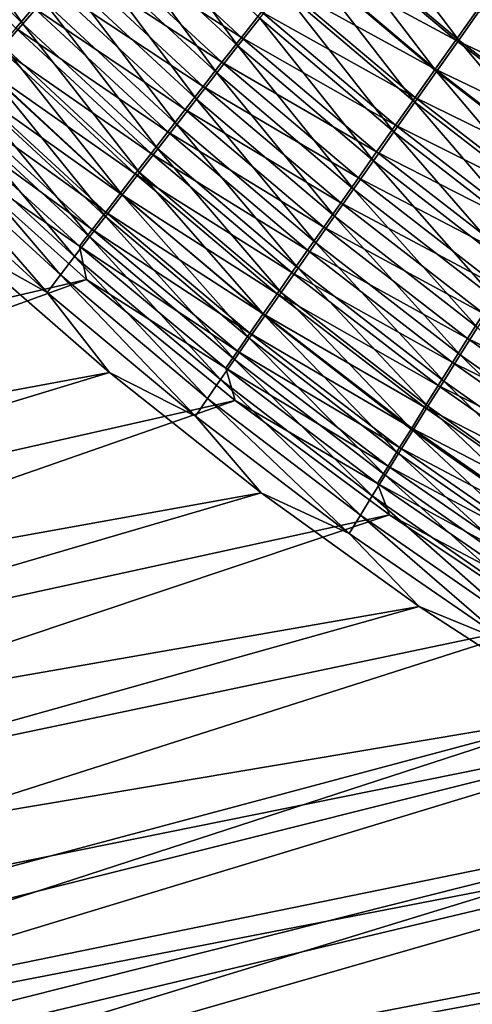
# Model space of a CAD drawing. Header units: metres. Extents: x -901 to 901, y -486 to 401.
# Tile 52 of 256: x -546 to -524, y -273 to -227. Entities that reach past the tile are written whole.
import ezdxf

# ---------------------------------------------------------------- set-up
doc = ezdxf.new("R2010")
doc.units = ezdxf.units.M

msp = doc.modelspace()

# ---------------------------------------------------------------- linework, layer by layer
at = {"layer": 'top0'}
for points in [[(-551.714539, -220.9216, -472.99588), (-550.709045, -219.866409, -474.538147), (-545.598999, -227.100433, -472.66748)], [(-550.709045, -219.866409, -474.538147), (-544.64502, -225.994431, -474.238678), (-545.598999, -227.100433, -472.66748)], [(-552.075806, -221.129883, -467.903656), (-545.939026, -227.312851, -467.538544), (-545.100403, -226.338959, -469.126648)], [(-551.714539, -220.9216, -472.99588), (-545.598999, -227.100433, -472.66748), (-546.516418, -228.165909, -471.046448)], [(-541.575928, -222.447311, -478.637054), (-540.488037, -221.193344, -479.993103), (-535.412109, -228.15094, -478.38382)], [(-540.488037, -221.193344, -479.993103), (-534.381653, -226.837006, -479.769165), (-535.412109, -228.15094, -478.38382)], [(-531.116821, -222.685333, -483.567139), (-529.974792, -221.236649, -484.708557), (-524.952515, -227.870697, -483.400146)], [(-529.974792, -221.236649, -484.708557), (-523.874023, -226.353302, -484.569489), (-524.952515, -227.870697, -483.400146)], [(-542.373657, -223.183777, -473.611298), (-535.246948, -227.744644, -474.741364), (-541.398193, -222.058548, -475.007202)], [(-541.398193, -222.058548, -475.007202), (-535.246948, -227.744644, -474.741364), (-534.294128, -226.530396, -476.114136)], [(-542.632263, -223.666428, -477.224976), (-541.575928, -222.447311, -478.637054), (-536.411621, -229.427322, -476.941406)], [(-541.575928, -222.447311, -478.637054), (-535.412109, -228.15094, -478.38382), (-536.411621, -229.427322, -476.941406)], [(-532.30127, -223.996277, -478.695251), (-525.096252, -227.869308, -479.717712), (-531.26355, -222.679321, -479.900604)], [(-532.232788, -224.102661, -482.362427), (-531.116821, -222.685333, -483.567139), (-526.005554, -229.354279, -482.166077)], [(-531.26355, -222.679321, -479.900604), (-525.096252, -227.869308, -479.717712), (-524.092346, -226.457962, -480.89212)], [(-531.116821, -222.685333, -483.567139), (-524.952515, -227.870697, -483.400146), (-526.005554, -229.354279, -482.166077)], [(-543.31665, -224.273163, -472.164917), (-536.169128, -228.921738, -473.315826), (-542.373657, -223.183777, -473.611298)], [(-542.373657, -223.183777, -473.611298), (-536.169128, -228.921738, -473.315826), (-535.246948, -227.744644, -474.741364)], [(-543.655701, -224.849289, -475.758331), (-542.632263, -223.666428, -477.224976), (-537.379028, -230.664627, -475.443542)], [(-542.632263, -223.666428, -477.224976), (-536.411621, -229.427322, -476.941406), (-537.379028, -230.664627, -475.443542)], [(-544.225952, -225.325333, -470.669495), (-537.05957, -230.060196, -471.838989), (-543.31665, -224.273163, -472.164917)], [(-543.31665, -224.273163, -472.164917), (-537.05957, -230.060196, -471.838989), (-536.169128, -228.921738, -473.315826)], [(-533.321472, -225.487076, -481.095917), (-532.232788, -224.102661, -482.362427), (-527.031982, -230.802353, -480.868896)], [(-533.311829, -225.280457, -477.432587), (-526.074768, -229.246902, -478.483215), (-532.30127, -223.996277, -478.695251)], [(-532.30127, -223.996277, -478.695251), (-526.074768, -229.246902, -478.483215), (-525.096252, -227.869308, -479.717712)], [(-532.232788, -224.102661, -482.362427), (-526.005554, -229.354279, -482.166077), (-527.031982, -230.802353, -480.868896)], [(-544.64502, -225.994431, -474.238678), (-543.655701, -224.849289, -475.758331), (-538.31311, -231.861298, -473.891815)], [(-543.655701, -224.849289, -475.758331), (-537.379028, -230.664627, -475.443542), (-538.31311, -231.861298, -473.891815)], [(-545.100403, -226.338959, -469.126648), (-537.917053, -231.158585, -470.312378), (-544.225952, -225.325333, -470.669495)], [(-544.225952, -225.325333, -470.669495), (-537.917053, -231.158585, -470.312378), (-537.05957, -230.060196, -471.838989)], [(-534.294128, -226.530396, -476.114136), (-527.026794, -230.589142, -477.190216), (-533.311829, -225.280457, -477.432587)], [(-533.311829, -225.280457, -477.432587), (-527.026794, -230.589142, -477.190216), (-526.074768, -229.246902, -478.483215)], [(-534.381653, -226.837006, -479.769165), (-533.321472, -225.487076, -481.095917), (-528.030579, -232.213257, -479.510223)], [(-533.321472, -225.487076, -481.095917), (-527.031982, -230.802353, -480.868896), (-528.030579, -232.213257, -479.510223)], [(-545.598999, -227.100433, -472.66748), (-544.64502, -225.994431, -474.238678), (-539.212585, -233.015793, -472.287781)], [(-544.64502, -225.994431, -474.238678), (-538.31311, -231.861298, -473.891815), (-539.212585, -233.015793, -472.287781)], [(-545.939026, -227.312851, -467.538544), (-538.74054, -232.215439, -468.737671), (-545.100403, -226.338959, -469.126648)], [(-545.100403, -226.338959, -469.126648), (-538.74054, -232.215439, -468.737671), (-537.917053, -231.158585, -470.312378)], [(-535.246948, -227.744644, -474.741364), (-527.951233, -231.894501, -475.840302), (-534.294128, -226.530396, -476.114136)], [(-534.294128, -226.530396, -476.114136), (-527.951233, -231.894501, -475.840302), (-527.026794, -230.589142, -477.190216)], [(-525.096252, -227.869308, -479.717712), (-517.763916, -231.310303, -480.712189), (-524.092346, -226.457962, -480.89212)], [(-524.952515, -227.870697, -483.400146), (-523.874023, -226.353302, -484.569489), (-518.565369, -232.78009, -483.206818)], [(-546.516418, -228.165909, -471.046448), (-545.598999, -227.100433, -472.66748), (-540.076355, -234.126633, -470.633209)], [(-545.598999, -227.100433, -472.66748), (-539.212585, -233.015793, -472.287781), (-540.076355, -234.126633, -470.633209)], [(-535.412109, -228.15094, -478.38382), (-534.381653, -226.837006, -479.769165), (-529.000183, -233.585358, -478.091736)], [(-534.381653, -226.837006, -479.769165), (-528.030579, -232.213257, -479.510223), (-529.000183, -233.585358, -478.091736)], [(-546.740784, -228.245865, -465.907562), (-539.528931, -233.229523, -467.117157), (-545.939026, -227.312851, -467.538544)], [(-545.939026, -227.312851, -467.538544), (-539.528931, -233.229523, -467.117157), (-538.74054, -232.215439, -468.737671)], [(-536.169128, -228.921738, -473.315826), (-528.846924, -233.161377, -474.435028), (-535.246948, -227.744644, -474.741364)], [(-535.246948, -227.744644, -474.741364), (-528.846924, -233.161377, -474.435028), (-527.951233, -231.894501, -475.840302)], [(-526.074768, -229.246902, -478.483215), (-518.704285, -232.783386, -479.50647), (-525.096252, -227.869308, -479.717712)], [(-526.005554, -229.354279, -482.166077), (-524.952515, -227.870697, -483.400146), (-519.551697, -234.328491, -481.939789)], [(-525.096252, -227.869308, -479.717712), (-518.704285, -232.783386, -479.50647), (-517.763916, -231.310303, -480.712189)], [(-524.952515, -227.870697, -483.400146), (-518.565369, -232.78009, -483.206818), (-519.551697, -234.328491, -481.939789)], [(-547.5047, -229.13681, -464.236115), (-540.281433, -234.199585, -465.453308), (-546.740784, -228.245865, -465.907562)], [(-547.396179, -229.18959, -469.377899), (-546.516418, -228.165909, -471.046448), (-540.903381, -235.192474, -468.930511)], [(-546.740784, -228.245865, -465.907562), (-540.281433, -234.199585, -465.453308), (-539.528931, -233.229523, -467.117157)], [(-546.516418, -228.165909, -471.046448), (-540.076355, -234.126633, -470.633209), (-540.903381, -235.192474, -468.930511)], [(-536.411621, -229.427322, -476.941406), (-535.412109, -228.15094, -478.38382), (-529.939697, -234.916977, -476.615112)], [(-535.412109, -228.15094, -478.38382), (-529.000183, -233.585358, -478.091736), (-529.939697, -234.916977, -476.615112)], [(-537.05957, -230.060196, -471.838989), (-529.712769, -234.388199, -472.976044), (-536.169128, -228.921738, -473.315826)], [(-536.169128, -228.921738, -473.315826), (-529.712769, -234.388199, -472.976044), (-528.846924, -233.161377, -474.435028)], [(-548.237244, -230.170258, -467.664337), (-547.396179, -229.18959, -469.377899), (-541.692566, -236.212021, -467.182281)], [(-548.229797, -229.984558, -462.52652), (-540.996948, -235.12442, -463.748596), (-547.5047, -229.13681, -464.236115)], [(-547.5047, -229.13681, -464.236115), (-540.996948, -235.12442, -463.748596), (-540.281433, -234.199585, -465.453308)], [(-547.396179, -229.18959, -469.377899), (-540.903381, -235.192474, -468.930511), (-541.692566, -236.212021, -467.182281)], [(-537.379028, -230.664627, -475.443542), (-536.411621, -229.427322, -476.941406), (-530.847839, -236.206482, -475.082031)], [(-536.411621, -229.427322, -476.941406), (-529.939697, -234.916977, -476.615112), (-530.847839, -236.206482, -475.082031)], [(-527.031982, -230.802353, -480.868896), (-526.005554, -229.354279, -482.166077), (-520.512085, -235.838593, -480.608124)], [(-527.026794, -230.589142, -477.190216), (-519.619995, -234.220062, -478.239227), (-526.074768, -229.246902, -478.483215)], [(-526.074768, -229.246902, -478.483215), (-519.619995, -234.220062, -478.239227), (-518.704285, -232.783386, -479.50647)], [(-526.005554, -229.354279, -482.166077), (-519.551697, -234.328491, -481.939789), (-520.512085, -235.838593, -480.608124)], [(-548.9151, -230.787933, -460.781128), (-541.674622, -236.002777, -462.005493), (-548.229797, -229.984558, -462.52652)], [(-548.229797, -229.984558, -462.52652), (-541.674622, -236.002777, -462.005493), (-540.996948, -235.12442, -463.748596)], [(-549.038635, -231.106705, -465.908203), (-548.237244, -230.170258, -467.664337), (-542.443054, -237.18399, -465.391144)], [(-548.237244, -230.170258, -467.664337), (-541.692566, -236.212021, -467.182281), (-542.443054, -237.18399, -465.391144)], [(-537.917053, -231.158585, -470.312378), (-530.547668, -235.573425, -471.464874), (-537.05957, -230.060196, -471.838989)], [(-537.05957, -230.060196, -471.838989), (-530.547668, -235.573425, -471.464874), (-529.712769, -234.388199, -472.976044)], [(-549.55957, -231.545776, -459.00235), (-542.313477, -236.83342, -460.226471), (-548.9151, -230.787933, -460.781128)], [(-548.9151, -230.787933, -460.781128), (-542.313477, -236.83342, -460.226471), (-541.674622, -236.002777, -462.005493)], [(-538.31311, -231.861298, -473.891815), (-537.379028, -230.664627, -475.443542), (-531.72345, -237.452209, -473.49411)], [(-537.379028, -230.664627, -475.443542), (-530.847839, -236.206482, -475.082031), (-531.72345, -237.452209, -473.49411)], [(-528.030579, -232.213257, -479.510223), (-527.031982, -230.802353, -480.868896), (-521.445435, -237.308609, -479.213593)], [(-527.951233, -231.894501, -475.840302), (-520.51001, -235.618637, -476.91217), (-527.026794, -230.589142, -477.190216)], [(-527.031982, -230.802353, -480.868896), (-520.512085, -235.838593, -480.608124), (-521.445435, -237.308609, -479.213593)], [(-527.026794, -230.589142, -477.190216), (-520.51001, -235.618637, -476.91217), (-519.619995, -234.220062, -478.239227)], [(-549.799255, -231.997696, -464.11203), (-549.038635, -231.106705, -465.908203), (-543.153748, -238.107071, -463.559692)], [(-549.038635, -231.106705, -465.908203), (-542.443054, -237.18399, -465.391144), (-543.153748, -238.107071, -463.559692)], [(-538.74054, -232.215439, -468.737671), (-531.350464, -236.715454, -469.903107), (-537.917053, -231.158585, -470.312378)], [(-537.917053, -231.158585, -470.312378), (-531.350464, -236.715454, -469.903107), (-530.547668, -235.573425, -471.464874)], [(-549.333984, -233.161362, -457.154999), (-542.912537, -237.615143, -458.413971), (-549.55957, -231.545776, -459.00235)], [(-549.55957, -231.545776, -459.00235), (-542.912537, -237.615143, -458.413971), (-542.313477, -236.83342, -460.226471)], [(-550.518066, -232.84201, -462.27829), (-549.799255, -231.997696, -464.11203), (-543.82373, -238.97998, -461.690491)], [(-549.799255, -231.997696, -464.11203), (-543.153748, -238.107071, -463.559692), (-543.82373, -238.97998, -461.690491)], [(-539.528931, -233.229523, -467.117157), (-532.120117, -237.812775, -468.292511), (-538.74054, -232.215439, -468.737671)], [(-539.212585, -233.015793, -472.287781), (-538.31311, -231.861298, -473.891815), (-532.56543, -238.652512, -471.853058)], [(-538.74054, -232.215439, -468.737671), (-532.120117, -237.812775, -468.292511), (-531.350464, -236.715454, -469.903107)], [(-538.31311, -231.861298, -473.891815), (-531.72345, -237.452209, -473.49411), (-532.56543, -238.652512, -471.853058)], [(-529.000183, -233.585358, -478.091736), (-528.030579, -232.213257, -479.510223), (-522.350708, -238.736771, -477.757965)], [(-528.846924, -233.161377, -474.435028), (-521.373169, -236.977402, -475.526947), (-527.951233, -231.894501, -475.840302)], [(-528.030579, -232.213257, -479.510223), (-521.445435, -237.308609, -479.213593), (-522.350708, -238.736771, -477.757965)], [(-527.951233, -231.894501, -475.840302), (-521.373169, -236.977402, -475.526947), (-520.51001, -235.618637, -476.91217)], [(-542.586609, -239.195145, -456.507843), (-549.333984, -233.161362, -457.154999), (-603.360413, -253.296204, -353.091766)], [(-551.194031, -233.638458, -460.409454), (-550.518066, -232.84201, -462.27829), (-544.451965, -239.801422, -459.786163)], [(-550.518066, -232.84201, -462.27829), (-543.82373, -238.97998, -461.690491), (-544.451965, -239.801422, -459.786163)], [(-549.333984, -233.161362, -457.154999), (-542.586609, -239.195145, -456.507843), (-542.912537, -237.615143, -458.413971)], [(-540.281433, -234.199585, -465.453308), (-532.855713, -238.864029, -466.635529), (-539.528931, -233.229523, -467.117157)], [(-540.076355, -234.126633, -470.633209), (-539.212585, -233.015793, -472.287781), (-533.37262, -239.805801, -470.160706)], [(-539.528931, -233.229523, -467.117157), (-532.855713, -238.864029, -466.635529), (-532.120117, -237.812775, -468.292511)], [(-539.212585, -233.015793, -472.287781), (-532.56543, -238.652512, -471.853058), (-533.37262, -239.805801, -470.160706)], [(-529.712769, -234.388199, -472.976044), (-522.208496, -238.294708, -474.085266), (-528.846924, -233.161377, -474.435028)], [(-528.846924, -233.161377, -474.435028), (-522.208496, -238.294708, -474.085266), (-521.373169, -236.977402, -475.526947)], [(-544.451965, -239.801422, -459.786163), (-548.371521, -237.613037, -458.179504), (-551.194031, -233.638458, -460.409454)], [(-529.939697, -234.916977, -476.615112), (-529.000183, -233.585358, -478.091736), (-523.226624, -240.121307, -476.243011)], [(-529.000183, -233.585358, -478.091736), (-522.350708, -238.736771, -477.757965), (-523.226624, -240.121307, -476.243011)], [(-540.903381, -235.192474, -468.930511), (-540.076355, -234.126633, -470.633209), (-534.144043, -240.910629, -468.419617)], [(-540.076355, -234.126633, -470.633209), (-533.37262, -239.805801, -470.160706), (-534.144043, -240.910629, -468.419617)], [(-540.996948, -235.12442, -463.748596), (-533.556274, -239.867935, -464.934692), (-540.281433, -234.199585, -465.453308)], [(-540.281433, -234.199585, -465.453308), (-533.556274, -239.867935, -464.934692), (-532.855713, -238.864029, -466.635529)], [(-530.547668, -235.573425, -471.464874), (-523.014832, -239.568848, -472.588776), (-529.712769, -234.388199, -472.976044)], [(-529.712769, -234.388199, -472.976044), (-523.014832, -239.568848, -472.588776), (-522.208496, -238.294708, -474.085266)], [(-530.847839, -236.206482, -475.082031), (-529.939697, -234.916977, -476.615112), (-524.072205, -241.460434, -474.670471)], [(-529.939697, -234.916977, -476.615112), (-523.226624, -240.121307, -476.243011), (-524.072205, -241.460434, -474.670471)], [(-541.692566, -236.212021, -467.182281), (-540.903381, -235.192474, -468.930511), (-534.878662, -241.965637, -466.632477)], [(-541.674622, -236.002777, -462.005493), (-534.220947, -240.823181, -463.192657), (-540.996948, -235.12442, -463.748596)], [(-540.996948, -235.12442, -463.748596), (-534.220947, -240.823181, -463.192657), (-533.556274, -239.867935, -464.934692)], [(-540.903381, -235.192474, -468.930511), (-534.144043, -240.910629, -468.419617), (-534.878662, -241.965637, -466.632477)], [(-531.350464, -236.715454, -469.903107), (-523.791077, -240.798141, -471.039154), (-530.547668, -235.573425, -471.464874)], [(-530.547668, -235.573425, -471.464874), (-523.791077, -240.798141, -471.039154), (-523.014832, -239.568848, -472.588776)], [(-542.313477, -236.83342, -460.226471), (-534.848755, -241.728455, -461.411987), (-541.674622, -236.002777, -462.005493)], [(-541.674622, -236.002777, -462.005493), (-534.848755, -241.728455, -461.411987), (-534.220947, -240.823181, -463.192657)], [(-542.443054, -237.18399, -465.391144), (-541.692566, -236.212021, -467.182281), (-535.575684, -242.969467, -464.802032)], [(-541.692566, -236.212021, -467.182281), (-534.878662, -241.965637, -466.632477), (-535.575684, -242.969467, -464.802032)], [(-531.72345, -237.452209, -473.49411), (-530.847839, -236.206482, -475.082031), (-524.88623, -242.752411, -473.042084)], [(-530.847839, -236.206482, -475.082031), (-524.072205, -241.460434, -474.670471), (-524.88623, -242.752411, -473.042084)], [(-542.912537, -237.615143, -458.413971), (-535.438965, -242.582474, -459.595245), (-542.313477, -236.83342, -460.226471)], [(-542.313477, -236.83342, -460.226471), (-535.438965, -242.582474, -459.595245), (-534.848755, -241.728455, -461.411987)], [(-532.120117, -237.812775, -468.292511), (-524.536255, -241.980911, -469.43808), (-531.350464, -236.715454, -469.903107)], [(-531.350464, -236.715454, -469.903107), (-524.536255, -241.980911, -469.43808), (-523.791077, -240.798141, -471.039154)], [(-543.153748, -238.107071, -463.559692), (-542.443054, -237.18399, -465.391144), (-536.234009, -243.920761, -462.93103)], [(-542.443054, -237.18399, -465.391144), (-535.575684, -242.969467, -464.802032), (-536.234009, -243.920761, -462.93103)], [(-548.371521, -237.613037, -458.179504), (-541.500916, -243.586349, -457.481049), (-605.099426, -255.363144, -354.420898)], [(-541.500916, -243.586349, -457.481049), (-548.371521, -237.613037, -458.179504), (-544.451965, -239.801422, -459.786163)], [(-542.586609, -239.195145, -456.507843), (-535.990479, -243.383911, -457.745087), (-542.912537, -237.615143, -458.413971)], [(-542.912537, -237.615143, -458.413971), (-535.990479, -243.383911, -457.745087), (-535.438965, -242.582474, -459.595245)], [(-532.855713, -238.864029, -466.635529), (-525.249329, -243.115524, -467.787384), (-532.120117, -237.812775, -468.292511)], [(-532.56543, -238.652512, -471.853058), (-531.72345, -237.452209, -473.49411), (-525.667664, -243.995438, -471.35965)], [(-532.120117, -237.812775, -468.292511), (-525.249329, -243.115524, -467.787384), (-524.536255, -241.980911, -469.43808)], [(-531.72345, -237.452209, -473.49411), (-524.88623, -242.752411, -473.042084), (-525.667664, -243.995438, -471.35965)], [(-543.82373, -238.97998, -461.690491), (-543.153748, -238.107071, -463.559692), (-536.852783, -244.81813, -461.022156)], [(-543.153748, -238.107071, -463.559692), (-536.234009, -243.920761, -462.93103), (-536.852783, -244.81813, -461.022156)], [(-533.37262, -239.805801, -470.160706), (-532.56543, -238.652512, -471.853058), (-526.415283, -245.187805, -469.625122)], [(-532.56543, -238.652512, -471.853058), (-525.667664, -243.995438, -471.35965), (-526.415283, -245.187805, -469.625122)], [(-542.586609, -239.195145, -456.507843), (-603.360413, -253.296204, -353.091766), (-596.443115, -258.635925, -353.229095)], [(-535.549744, -244.920593, -455.771301), (-542.586609, -239.195145, -456.507843), (-596.443115, -258.635925, -353.229095)], [(-544.451965, -239.801422, -459.786163), (-543.82373, -238.97998, -461.690491), (-537.43103, -245.660202, -459.078125)], [(-543.82373, -238.97998, -461.690491), (-536.852783, -244.81813, -461.022156), (-537.43103, -245.660202, -459.078125)], [(-542.586609, -239.195145, -456.507843), (-535.549744, -244.920593, -455.771301), (-535.990479, -243.383911, -457.745087)], [(-533.556274, -239.867935, -464.934692), (-525.929321, -244.200546, -466.089661), (-532.855713, -238.864029, -466.635529)], [(-532.855713, -238.864029, -466.635529), (-525.929321, -244.200546, -466.089661), (-525.249329, -243.115524, -467.787384)], [(-537.43103, -245.660202, -459.078125), (-541.500916, -243.586349, -457.481049), (-544.451965, -239.801422, -459.786163)], [(-534.220947, -240.823181, -463.192657), (-526.575439, -245.234619, -464.347626), (-533.556274, -239.867935, -464.934692)], [(-534.144043, -240.910629, -468.419617), (-533.37262, -239.805801, -470.160706), (-527.128296, -246.328033, -467.841156)], [(-533.556274, -239.867935, -464.934692), (-526.575439, -245.234619, -464.347626), (-525.929321, -244.200546, -466.089661)], [(-533.37262, -239.805801, -470.160706), (-526.415283, -245.187805, -469.625122), (-527.128296, -246.328033, -467.841156)], [(-534.878662, -241.965637, -466.632477), (-534.144043, -240.910629, -468.419617), (-527.805725, -247.414642, -466.01062)], [(-534.848755, -241.728455, -461.411987), (-527.186829, -246.216354, -462.563995), (-534.220947, -240.823181, -463.192657)], [(-534.220947, -240.823181, -463.192657), (-527.186829, -246.216354, -462.563995), (-526.575439, -245.234619, -464.347626)], [(-534.144043, -240.910629, -468.419617), (-527.128296, -246.328033, -467.841156), (-527.805725, -247.414642, -466.01062)], [(-524.536255, -241.980911, -469.43808), (-516.799988, -245.719696, -470.558472), (-523.791077, -240.798141, -471.039154)], [(-524.88623, -242.752411, -473.042084), (-524.072205, -241.460434, -474.670471), (-517.811646, -247.747101, -472.532257)], [(-535.575684, -242.969467, -464.802032), (-534.878662, -241.965637, -466.632477), (-528.446655, -248.446228, -464.136414)], [(-535.438965, -242.582474, -459.595245), (-527.762573, -247.144394, -460.741486), (-534.848755, -241.728455, -461.411987)], [(-534.878662, -241.965637, -466.632477), (-527.805725, -247.414642, -466.01062), (-528.446655, -248.446228, -464.136414)], [(-534.848755, -241.728455, -461.411987), (-527.762573, -247.144394, -460.741486), (-527.186829, -246.216354, -462.563995)], [(-525.249329, -243.115524, -467.787384), (-517.484558, -246.939926, -468.913727), (-524.536255, -241.980911, -469.43808)], [(-524.536255, -241.980911, -469.43808), (-517.484558, -246.939926, -468.913727), (-516.799988, -245.719696, -470.558472)], [(-536.234009, -243.920761, -462.93103), (-535.575684, -242.969467, -464.802032), (-529.050293, -249.421326, -462.221405)], [(-535.990479, -243.383911, -457.745087), (-528.301941, -248.017349, -458.882874), (-535.438965, -242.582474, -459.595245)], [(-535.575684, -242.969467, -464.802032), (-528.446655, -248.446228, -464.136414), (-529.050293, -249.421326, -462.221405)], [(-535.438965, -242.582474, -459.595245), (-528.301941, -248.017349, -458.882874), (-527.762573, -247.144394, -460.741486)], [(-525.667664, -243.995438, -471.35965), (-524.88623, -242.752411, -473.042084), (-518.529297, -249.029388, -470.803864)], [(-524.88623, -242.752411, -473.042084), (-517.811646, -247.747101, -472.532257), (-518.529297, -249.029388, -470.803864)], [(-535.549744, -244.920593, -455.771301), (-528.804016, -248.833862, -456.990875), (-535.990479, -243.383911, -457.745087)], [(-535.990479, -243.383911, -457.745087), (-528.804016, -248.833862, -456.990875), (-528.301941, -248.017349, -458.882874)], [(-525.929321, -244.200546, -466.089661), (-518.138184, -248.108276, -467.218506), (-525.249329, -243.115524, -467.787384)], [(-525.249329, -243.115524, -467.787384), (-518.138184, -248.108276, -467.218506), (-517.484558, -246.939926, -468.913727)], [(-541.500916, -243.586349, -457.481049), (-598.143616, -260.770386, -354.518219), (-605.099426, -255.363144, -354.420898)], [(-541.500916, -243.586349, -457.481049), (-534.319763, -249.275711, -456.688751), (-598.143616, -260.770386, -354.518219)], [(-534.319763, -249.275711, -456.688751), (-541.500916, -243.586349, -457.481049), (-537.43103, -245.660202, -459.078125)], [(-536.852783, -244.81813, -461.022156), (-536.234009, -243.920761, -462.93103), (-529.615662, -250.338501, -460.268433)], [(-536.234009, -243.920761, -462.93103), (-529.050293, -249.421326, -462.221405), (-529.615662, -250.338501, -460.268433)], [(-526.575439, -245.234619, -464.347626), (-518.759949, -249.223236, -465.475616), (-525.929321, -244.200546, -466.089661)], [(-526.415283, -245.187805, -469.625122), (-525.667664, -243.995438, -471.35965), (-519.214478, -250.257111, -469.022491)], [(-525.929321, -244.200546, -466.089661), (-518.759949, -249.223236, -465.475616), (-518.138184, -248.108276, -467.218506)], [(-525.667664, -243.995438, -471.35965), (-518.529297, -249.029388, -470.803864), (-519.214478, -250.257111, -469.022491)], [(-537.43103, -245.660202, -459.078125), (-536.852783, -244.81813, -461.022156), (-530.141907, -251.196289, -458.280426)], [(-536.852783, -244.81813, -461.022156), (-529.615662, -250.338501, -460.268433), (-530.141907, -251.196289, -458.280426)], [(-535.549744, -244.920593, -455.771301), (-596.443115, -258.635925, -353.229095), (-589.269775, -263.623352, -353.373505)], [(-528.229431, -250.324661, -454.941284), (-535.549744, -244.920593, -455.771301), (-589.269775, -263.623352, -353.373505)], [(-535.549744, -244.920593, -455.771301), (-528.229431, -250.324661, -454.941284), (-528.804016, -248.833862, -456.990875)], [(-527.186829, -246.216354, -462.563995), (-519.349121, -250.283371, -463.687897), (-526.575439, -245.234619, -464.347626)], [(-527.128296, -246.328033, -467.841156), (-526.415283, -245.187805, -469.625122), (-519.866272, -251.428696, -467.190979)], [(-526.575439, -245.234619, -464.347626), (-519.349121, -250.283371, -463.687897), (-518.759949, -249.223236, -465.475616)], [(-526.415283, -245.187805, -469.625122), (-519.214478, -250.257111, -469.022491), (-519.866272, -251.428696, -467.190979)], [(-530.141907, -251.196289, -458.280426), (-534.319763, -249.275711, -456.688751), (-537.43103, -245.660202, -459.078125)], [(-527.762573, -247.144394, -460.741486), (-519.904846, -251.287231, -461.858215), (-527.186829, -246.216354, -462.563995)], [(-527.186829, -246.216354, -462.563995), (-519.904846, -251.287231, -461.858215), (-519.349121, -250.283371, -463.687897)], [(-527.805725, -247.414642, -466.01062), (-527.128296, -246.328033, -467.841156), (-520.483826, -252.542587, -465.312408)], [(-527.128296, -246.328033, -467.841156), (-519.866272, -251.428696, -467.190979), (-520.483826, -252.542587, -465.312408)], [(-528.301941, -248.017349, -458.882874), (-520.426392, -252.233383, -459.989532), (-527.762573, -247.144394, -460.741486)], [(-527.762573, -247.144394, -460.741486), (-520.426392, -252.233383, -459.989532), (-519.904846, -251.287231, -461.858215)], [(-528.446655, -248.446228, -464.136414), (-527.805725, -247.414642, -466.01062), (-521.066345, -253.597305, -463.389771)], [(-527.805725, -247.414642, -466.01062), (-520.483826, -252.542587, -465.312408), (-521.066345, -253.597305, -463.389771)], [(-528.804016, -248.833862, -456.990875), (-520.912964, -253.120361, -458.084686), (-528.301941, -248.017349, -458.882874)], [(-528.301941, -248.017349, -458.882874), (-520.912964, -253.120361, -458.084686), (-520.426392, -252.233383, -459.989532)], [(-529.050293, -249.421326, -462.221405), (-528.446655, -248.446228, -464.136414), (-521.612976, -254.591324, -461.426147)], [(-528.446655, -248.446228, -464.136414), (-521.066345, -253.597305, -463.389771), (-521.612976, -254.591324, -461.426147)], [(-528.229431, -250.324661, -454.941284), (-521.36377, -253.946762, -456.146606), (-528.804016, -248.833862, -456.990875)], [(-528.804016, -248.833862, -456.990875), (-521.36377, -253.946762, -456.146606), (-520.912964, -253.120361, -458.084686)], [(-534.319763, -249.275711, -456.688751), (-590.925049, -265.826721, -354.618408), (-598.143616, -260.770386, -354.518219)], [(-534.319763, -249.275711, -456.688751), (-526.829712, -254.661621, -455.796265), (-590.925049, -265.826721, -354.618408)], [(-526.829712, -254.661621, -455.796265), (-534.319763, -249.275711, -456.688751), (-530.141907, -251.196289, -458.280426)], [(-529.615662, -250.338501, -460.268433), (-529.050293, -249.421326, -462.221405), (-522.122864, -255.523132, -459.424561)], [(-529.050293, -249.421326, -462.221405), (-521.612976, -254.591324, -461.426147), (-522.122864, -255.523132, -459.424561)], [(-528.229431, -250.324661, -454.941284), (-589.269775, -263.623352, -353.373505), (-581.860901, -268.247284, -353.52475)], [(-520.639526, -255.390823, -454.014771), (-528.229431, -250.324661, -454.941284), (-581.860901, -268.247284, -353.52475)], [(-530.141907, -251.196289, -458.280426), (-529.615662, -250.338501, -460.268433), (-522.595215, -256.391205, -457.388031)], [(-529.615662, -250.338501, -460.268433), (-522.122864, -255.523132, -459.424561), (-522.595215, -256.391205, -457.388031)], [(-528.229431, -250.324661, -454.941284), (-520.639526, -255.390823, -454.014771), (-521.36377, -253.946762, -456.146606)], [(-522.595215, -256.391205, -457.388031), (-526.829712, -254.661621, -455.796265), (-530.141907, -251.196289, -458.280426)], [(-526.829712, -254.661621, -455.796265), (-583.460999, -270.520294, -354.721191), (-590.925049, -265.826721, -354.618408)], [(-526.829712, -254.661621, -455.796265), (-519.031982, -259.722626, -454.795502), (-583.460999, -270.520294, -354.721191)], [(-519.031982, -259.722626, -454.795502), (-526.829712, -254.661621, -455.796265), (-522.595215, -256.391205, -457.388031)], [(-520.639526, -255.390823, -454.014771), (-581.860901, -268.247284, -353.52475), (-574.237183, -272.496643, -353.682404)], [(-512.807922, -260.096436, -452.990753), (-520.639526, -255.390823, -454.014771), (-574.237183, -272.496643, -353.682404)], [(-519.031982, -259.722626, -454.795502), (-575.769043, -274.84024, -354.826172), (-583.460999, -270.520294, -354.721191)], [(-575.769043, -274.84024, -354.826172), (-519.031982, -259.722626, -454.795502), (-571.843384, -276.856934, -354.879425)], [(-519.031982, -259.722626, -454.795502), (-510.928345, -264.434814, -453.677765), (-571.843384, -276.856934, -354.879425)], [(-574.237183, -272.496643, -353.682404), (-570.351135, -274.477325, -353.76355), (-512.807922, -260.096436, -452.990753)], [(-570.351135, -274.477325, -353.76355), (-566.419128, -276.360199, -353.846191), (-512.807922, -260.096436, -452.990753)], [(-512.807922, -260.096436, -452.990753), (-566.419128, -276.360199, -353.846191), (-504.763855, -264.418213, -451.868317)], [(-571.843384, -276.856934, -354.879425), (-510.928345, -264.434814, -453.677765), (-567.867615, -278.776581, -354.933075)], [(-567.867615, -278.776581, -354.933075), (-510.928345, -264.434814, -453.677765), (-563.844238, -280.598022, -354.987091)], [(-566.419128, -276.360199, -353.846191), (-562.443665, -278.143829, -353.930298), (-504.763855, -264.418213, -451.868317)], [(-563.844238, -280.598022, -354.987091), (-510.928345, -264.434814, -453.677765), (-502.52182, -268.770874, -452.434357)], [(-504.763855, -264.418213, -451.868317), (-562.443665, -278.143829, -353.930298), (-558.427368, -279.826813, -354.015778)], [(-558.427368, -279.826813, -354.015778), (-496.536621, -268.332825, -450.646637), (-504.763855, -264.418213, -451.868317)], [(-554.372742, -281.408081, -354.102631), (-496.536621, -268.332825, -450.646637), (-558.427368, -279.826813, -354.015778)], [(-496.536621, -268.332825, -450.646637), (-554.372742, -281.408081, -354.102631), (-550.282166, -282.887268, -354.190765)], [(-546.158142, -284.264252, -354.280151), (-496.536621, -268.332825, -450.646637), (-550.282166, -282.887268, -354.190765)], [(-488.155487, -271.816986, -449.32489), (-496.536621, -268.332825, -450.646637), (-546.158142, -284.264252, -354.280151)], [(-502.52182, -268.770874, -452.434357), (-559.775513, -282.320282, -355.041473), (-563.844238, -280.598022, -354.987091)], [(-555.66394, -283.942352, -355.09613), (-559.775513, -282.320282, -355.041473), (-502.52182, -268.770874, -452.434357)], [(-493.817719, -272.699036, -451.056763), (-555.66394, -283.942352, -355.09613), (-502.52182, -268.770874, -452.434357)], [(-542.00293, -285.538971, -354.370697), (-488.155487, -271.816986, -449.32489), (-546.158142, -284.264252, -354.280151)], [(-488.155487, -271.816986, -449.32489), (-542.00293, -285.538971, -354.370697), (-537.819092, -286.711273, -354.462341)], [(-479.64975, -274.847412, -447.902191), (-488.155487, -271.816986, -449.32489), (-537.819092, -286.711273, -354.462341)], [(-551.511902, -285.463348, -355.151062), (-555.66394, -283.942352, -355.09613), (-493.817719, -272.699036, -451.056763)], [(-547.32196, -286.882385, -355.206177), (-551.511902, -285.463348, -355.151062), (-493.817719, -272.699036, -451.056763)], [(-493.817719, -272.699036, -451.056763), (-484.823364, -276.185059, -449.536957), (-547.32196, -286.882385, -355.206177)]]:
    msp.add_3dface(points, dxfattribs=at)

doc.saveas('drawing.dxf')
